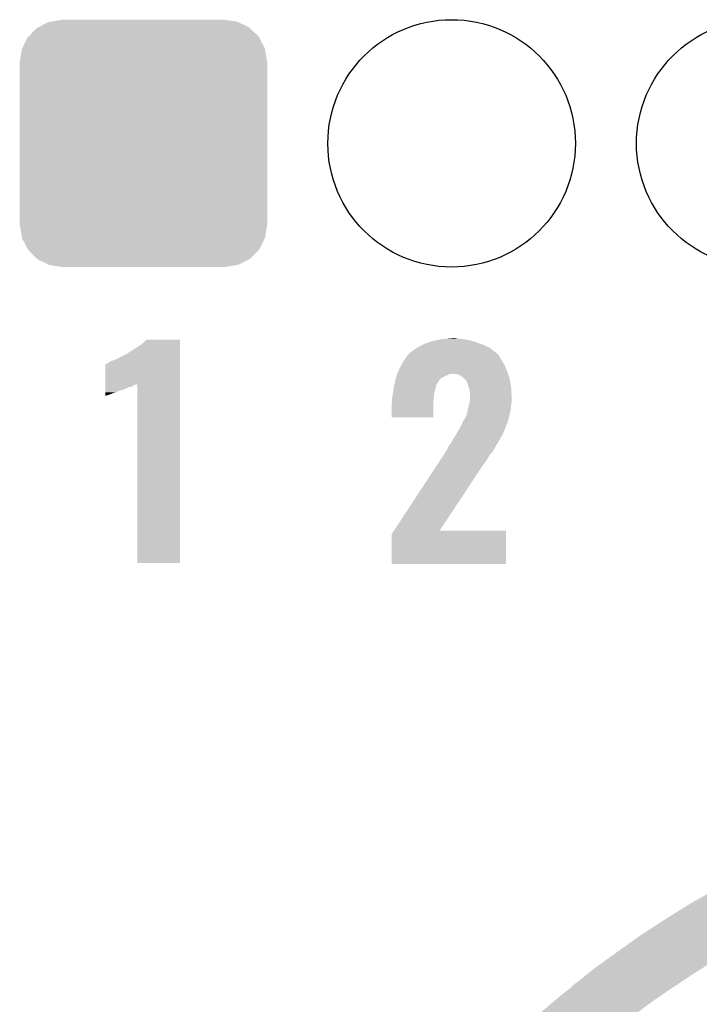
# Model space of a CAD drawing. Extents: x -1.3 to 24.2, y -3.9 to 39.2.
# Tile 24 of 34: x 5.6 to 8.9, y 19 to 23.8. Entities that reach past the tile are written whole.
import ezdxf

# ---------------------------------------------------------------- set-up
doc = ezdxf.new("R2010")
doc.units = 0
doc.layers.get('0').update_dxf_attribs({"linetype": 'CONTINUOUS'})
doc.layers.add('PRESSURE_24_CLICK_V100_GTO', color=14, linetype='CONTINUOUS')
doc.layers.add('PRESSURE_24_CLICK_V100_GTS', color=12, linetype='CONTINUOUS')

# ---------------------------------------------------------------- blocks, each defined once
blk = doc.blocks.new('ROUND_33')
blk.add_circle((0, 0), 0.602)
blk = doc.blocks.new('CUSTOM_48')
for points in [[(-0.512916, 0.564078), (-0.463036, 0.590212), (0.514762, 0.564078), (0.46108, 0.590212)], [(-0.463036, 0.590212), (-0.452138, 0.592028), (0.46108, 0.590212), (0.457348, 0.592028)], [(-0.452138, 0.592028), (-0.40005, 0.600706), (0.457348, 0.592028), (0.40005, 0.600706)], [(-0.40005, 0.600706), (-0.40005, 0.60198), (0.40005, 0.600706), (0.40005, 0.60198)], [(-0.559382, 0.519598), (-0.519598, 0.560576), (0.560576, 0.519598), (0.51837, 0.560576)], [(-0.519598, 0.560576), (-0.512916, 0.564078), (0.51837, 0.560576), (0.514762, 0.564078)], [(-0.58926, 0.463036), (-0.564078, 0.51476), (0.590212, 0.463036), (0.563112, 0.51476)], [(-0.564078, 0.51476), (-0.559382, 0.519598), (0.563112, 0.51476), (0.560576, 0.519598)], [(-0.600706, 0.40005), (-0.592028, 0.457348), (0.600706, 0.40005), (0.59116, 0.457348)], [(-0.592028, 0.457348), (-0.58926, 0.463036), (0.59116, 0.457348), (0.590212, 0.463036)], [(-0.60198, -0.40005), (-0.60198, 0.40005), (0.60198, -0.40005), (0.60198, 0.40005)], [(-0.591158, -0.457348), (-0.600706, -0.40005), (0.592028, -0.457348), (0.600706, -0.40005)], [(-0.590212, -0.463036), (-0.591158, -0.457348), (0.589258, -0.463036), (0.592028, -0.457348)], [(-0.563108, -0.514762), (-0.590212, -0.463036), (0.564078, -0.514762), (0.589258, -0.463036)], [(-0.560576, -0.519598), (-0.563108, -0.514762), (0.559382, -0.519598), (0.564078, -0.514762)], [(-0.518366, -0.560576), (-0.560576, -0.519598), (0.519598, -0.560576), (0.559382, -0.519598)], [(-0.51476, -0.564078), (-0.518366, -0.560576), (0.512914, -0.564078), (0.519598, -0.560576)], [(-0.461078, -0.590212), (-0.51476, -0.564078), (0.463036, -0.590212), (0.512914, -0.564078)], [(-0.457348, -0.592028), (-0.461078, -0.590212), (0.452136, -0.592028), (0.463036, -0.590212)], [(-0.40005, -0.600706), (-0.457348, -0.592028), (0.40005, -0.600706), (0.452136, -0.592028)], [(-0.40005, -0.60198), (-0.40005, -0.600706), (0.40005, -0.60198), (0.40005, -0.600706)]]:
    blk.add_solid(points)

msp = doc.modelspace()

# ---------------------------------------------------------------- linework, layer by layer
at = {"layer": 'PRESSURE_24_CLICK_V100_GTO'}
for points in [[(6.197598, 22.227538), (6.207734, 22.237674), (6.370318, 22.227538), (6.37032, 22.237674)], [(6.207734, 22.237674), (6.207762, 22.2377), (6.37032, 22.237674), (6.207762, 22.2377)], [(7.597142, 22.23008), (7.620002, 22.23516), (7.793992, 22.23008), (7.777482, 22.23516)], [(7.620002, 22.23516), (7.642862, 22.24024), (7.777482, 22.23516), (7.74446, 22.24024)], [(7.642862, 22.24024), (7.66953, 22.24278), (7.74446, 22.24024), (7.719062, 22.24278)], [(7.66953, 22.24278), (7.696198, 22.24532), (7.719062, 22.24278), (7.708902, 22.24532)], [(6.136642, 22.184362), (6.18236, 22.21484), (6.370318, 22.184362), (6.370318, 22.21484)], [(6.18236, 22.21484), (6.197598, 22.227538), (6.370318, 22.21484), (6.370318, 22.227538)], [(7.50316, 22.18436), (7.522206, 22.197058), (7.894318, 22.18436), (7.879076, 22.197058)], [(7.522206, 22.197058), (7.526018, 22.199598), (7.879076, 22.197058), (7.873574, 22.199598)], [(7.526018, 22.199598), (7.549606, 22.2123), (7.873574, 22.199598), (7.846058, 22.2123)], [(7.549606, 22.2123), (7.559042, 22.21738), (7.846058, 22.2123), (7.831836, 22.21738)], [(7.559042, 22.21738), (7.581902, 22.225), (7.831836, 22.21738), (7.8105, 22.225)], [(7.581902, 22.225), (7.597142, 22.23008), (7.8105, 22.225), (7.793992, 22.23008)], [(6.035036, 22.133562), (6.05282, 22.13864), (6.370316, 22.133562), (6.370316, 22.13864)], [(6.05282, 22.13864), (6.09346, 22.15896), (6.370316, 22.13864), (6.370318, 22.15896)], [(6.09346, 22.15896), (6.116316, 22.171662), (6.370318, 22.15896), (6.370318, 22.171662)], [(6.116316, 22.171662), (6.11886, 22.1742), (6.370318, 22.171662), (6.370318, 22.1742)], [(6.11886, 22.1742), (6.126482, 22.17928), (6.370318, 22.1742), (6.370318, 22.17928)], [(6.126482, 22.17928), (6.136642, 22.184362), (6.370318, 22.17928), (6.370318, 22.184362)], [(7.449822, 22.12086), (7.462884, 22.14118), (7.944614, 22.12086), (7.93242, 22.14118)], [(7.462884, 22.14118), (7.472682, 22.156422), (7.93242, 22.14118), (7.923712, 22.156422)], [(7.472682, 22.156422), (7.475218, 22.158958), (7.923712, 22.156422), (7.922262, 22.158958)], [(7.475218, 22.158958), (7.475222, 22.158962), (7.922262, 22.158958), (7.922258, 22.158962)], [(7.475222, 22.158962), (7.485382, 22.171662), (7.922258, 22.158962), (7.909558, 22.171662)], [(7.485382, 22.171662), (7.50316, 22.18436), (7.909558, 22.171662), (7.894318, 22.18436)], [(6.007108, 22.02176), (6.007126, 22.11832), (6.370314, 22.02176), (6.370316, 22.11832)], [(6.007126, 22.11832), (6.009644, 22.118322), (6.370316, 22.11832), (6.370316, 22.118322)], [(6.009644, 22.118322), (6.014722, 22.120862), (6.370316, 22.118322), (6.370316, 22.120862)], [(6.014722, 22.120862), (6.022338, 22.12594), (6.370316, 22.120862), (6.370316, 22.12594)], [(6.022338, 22.12594), (6.035036, 22.133562), (6.370316, 22.12594), (6.370316, 22.133562)], [(7.43204, 22.0853), (7.447282, 22.115784), (7.96036, 22.0853), (7.94766, 22.115784)], [(7.447282, 22.115784), (7.449822, 22.12086), (7.94766, 22.115784), (7.944614, 22.12086)], [(7.4168, 22.039582), (7.417592, 22.04212), (7.631008, 22.039582), (7.6327, 22.04212)], [(7.417592, 22.04212), (7.420766, 22.052278), (7.6327, 22.04212), (7.642864, 22.052278)], [(7.420766, 22.052278), (7.423148, 22.0599), (7.642864, 22.052278), (7.6581, 22.0599)], [(7.423148, 22.0599), (7.424736, 22.06498), (7.6581, 22.0599), (7.6708, 22.06498)], [(7.424736, 22.06498), (7.426324, 22.070058), (7.6708, 22.06498), (7.680956, 22.070058)], [(7.426324, 22.07006), (7.4295, 22.08022), (7.965804, 22.07006), (7.962176, 22.08022)], [(7.426324, 22.070058), (7.426324, 22.07006), (7.680956, 22.070058), (7.713978, 22.07006)], [(7.4295, 22.08022), (7.43204, 22.0853), (7.962176, 22.08022), (7.96036, 22.0853)], [(7.726682, 22.067522), (7.713978, 22.07006), (7.96671, 22.067522), (7.965804, 22.07006)], [(7.74192, 22.05736), (7.726682, 22.067522), (7.97034, 22.05736), (7.96671, 22.067522)], [(7.749548, 22.049738), (7.74192, 22.05736), (7.97306, 22.049738), (7.97034, 22.05736)], [(7.752084, 22.047202), (7.749548, 22.049738), (7.973508, 22.047202), (7.97306, 22.049738)], [(7.757154, 22.044662), (7.752084, 22.047202), (7.973956, 22.044662), (7.973508, 22.047202)], [(7.76478, 22.031962), (7.757154, 22.044662), (7.976198, 22.031962), (7.973956, 22.044662)], [(6.007104, 21.996398), (6.007106, 22.006558), (6.101078, 21.996398), (6.121398, 22.006558)], [(6.007104, 21.98878), (6.007104, 21.996398), (6.075678, 21.98878), (6.101078, 21.996398)], [(6.007106, 22.009098), (6.007108, 22.016718), (6.136642, 22.009098), (6.146798, 22.016718)], [(6.007106, 22.006558), (6.007106, 22.009098), (6.121398, 22.006558), (6.136642, 22.009098)], [(6.007108, 22.01926), (6.007108, 22.02176), (6.159498, 22.01926), (6.161994, 22.02176)], [(6.007108, 22.019258), (6.007108, 22.01926), (6.154418, 22.019258), (6.159498, 22.01926)], [(6.007108, 22.016718), (6.007108, 22.019258), (6.146798, 22.016718), (6.154418, 22.019258)], [(6.16204, 21.150606), (6.161994, 22.02176), (6.370294, 21.150606), (6.370314, 22.02176)], [(7.406276, 21.981158), (7.408454, 21.9964), (7.6073, 21.981158), (7.612378, 21.9964)], [(7.408454, 21.9964), (7.40918, 22.001478), (7.612378, 21.9964), (7.613394, 22.001478)], [(7.40918, 22.001478), (7.410704, 22.0091), (7.613394, 22.001478), (7.61492, 22.0091)], [(7.410704, 22.0091), (7.412734, 22.019254), (7.61492, 22.0091), (7.617458, 22.019254)], [(7.412734, 22.019254), (7.41375, 22.024334), (7.617458, 22.019254), (7.622534, 22.024334)], [(7.41375, 22.024334), (7.414258, 22.02688), (7.622534, 22.024334), (7.62254, 22.02688)], [(7.414258, 22.02688), (7.4168, 22.039582), (7.62254, 22.02688), (7.631008, 22.039582)], [(7.769862, 22.01926), (7.76478, 22.031962), (7.97844, 22.01926), (7.976198, 22.031962)], [(7.773672, 22.00656), (7.769862, 22.01926), (7.98068, 22.00656), (7.97844, 22.01926)], [(7.77748, 21.99386), (7.773672, 22.00656), (7.98135, 21.99386), (7.98068, 22.00656)], [(6.0071, 21.96846), (6.007102, 21.978618), (6.022338, 21.96846), (6.047738, 21.978618)], [(6.0071, 21.96592), (6.0071, 21.96846), (6.012178, 21.96592), (6.022338, 21.96846)], [(6.0071, 21.963424), (6.0071, 21.96592), (6.0071, 21.963424), (6.012178, 21.96592)], [(6.007102, 21.981158), (6.007104, 21.988778), (6.057898, 21.981158), (6.073136, 21.988778)], [(6.007102, 21.978618), (6.007102, 21.981158), (6.047738, 21.978618), (6.057898, 21.981158)], [(6.007104, 21.988778), (6.007104, 21.98878), (6.073136, 21.988778), (6.075678, 21.98878)], [(7.40156, 21.950682), (7.4041, 21.96592), (7.603912, 21.950682), (7.605606, 21.96592)], [(7.40156, 21.937982), (7.40156, 21.950682), (7.602502, 21.937982), (7.603912, 21.950682)], [(7.4041, 21.96592), (7.406276, 21.981158), (7.605606, 21.96592), (7.6073, 21.981158)], [(7.78002, 21.981162), (7.77748, 21.99386), (7.982018, 21.981162), (7.98135, 21.99386)], [(7.78002, 21.958302), (7.78002, 21.981162), (7.98322, 21.958302), (7.982018, 21.981162)], [(7.78002, 21.940522), (7.78002, 21.958302), (7.98322, 21.940522), (7.98322, 21.958302)], [(7.39902, 21.927822), (7.400924, 21.935438), (7.602216, 21.927822), (7.60222, 21.935438)], [(7.39902, 21.859266), (7.39902, 21.927822), (7.602194, 21.859266), (7.602216, 21.927822)], [(7.400924, 21.935438), (7.40156, 21.937982), (7.60222, 21.935438), (7.602502, 21.937982)], [(7.767682, 21.88464), (7.76986, 21.899882), (7.9756, 21.88464), (7.97941, 21.899882)], [(7.76986, 21.899882), (7.77131, 21.904958), (7.97941, 21.899882), (7.98068, 21.904958)], [(7.77131, 21.904958), (7.77494, 21.917658), (7.98068, 21.904958), (7.98068, 21.917658)], [(7.77494, 21.917658), (7.775504, 21.920198), (7.98068, 21.917658), (7.98068, 21.920198)], [(7.775504, 21.920198), (7.77889, 21.935438), (7.98068, 21.920198), (7.98322, 21.935438)], [(7.77889, 21.935438), (7.78002, 21.940522), (7.98322, 21.935438), (7.98322, 21.940522)], [(7.602194, 21.85924), (7.39902, 21.859266), (7.602194, 21.85924), (7.602194, 21.859266)], [(7.752082, 21.849076), (7.754622, 21.851624), (7.96723, 21.849076), (7.96783, 21.851624)], [(7.754622, 21.851624), (7.76224, 21.866862), (7.96783, 21.851624), (7.971416, 21.866862)], [(7.76224, 21.866862), (7.76732, 21.882102), (7.971416, 21.866862), (7.975002, 21.882102)], [(7.76732, 21.882102), (7.767682, 21.88464), (7.975002, 21.882102), (7.9756, 21.88464)], [(7.71906, 21.78812), (7.731758, 21.80844), (7.944272, 21.78812), (7.952738, 21.80844)], [(7.731758, 21.808442), (7.739378, 21.823678), (7.95274, 21.808442), (7.95782, 21.823678)], [(7.731758, 21.80844), (7.731758, 21.808442), (7.952738, 21.80844), (7.95274, 21.808442)], [(7.739378, 21.823678), (7.74446, 21.83384), (7.95782, 21.823678), (7.9629, 21.83384)], [(7.74446, 21.83384), (7.748272, 21.841462), (7.9629, 21.83384), (7.96544, 21.841462)], [(7.748272, 21.841462), (7.752082, 21.849076), (7.96544, 21.841462), (7.96723, 21.849076)], [(7.696202, 21.750022), (7.706358, 21.765258), (7.924072, 21.750022), (7.93278, 21.765258)], [(7.706358, 21.765258), (7.713414, 21.777958), (7.93278, 21.765258), (7.94004, 21.777958)], [(7.713414, 21.777958), (7.71906, 21.78812), (7.94004, 21.777958), (7.944272, 21.78812)], [(7.66572, 21.696682), (7.673342, 21.711922), (7.89323, 21.696682), (7.90194, 21.711922)], [(7.673342, 21.711922), (7.680962, 21.727156), (7.90194, 21.711922), (7.909558, 21.727156)], [(7.680962, 21.727156), (7.688572, 21.734774), (7.909558, 21.727156), (7.917174, 21.734774)], [(7.688572, 21.734774), (7.688582, 21.734784), (7.917174, 21.734774), (7.917174, 21.734784)], [(7.688582, 21.734784), (7.691118, 21.739858), (7.917174, 21.734784), (7.91718, 21.739858)], [(7.691118, 21.739858), (7.692392, 21.742404), (7.91718, 21.739858), (7.919718, 21.742404)], [(7.692392, 21.742404), (7.696202, 21.750022), (7.919718, 21.742404), (7.924072, 21.750022)], [(7.635716, 21.650962), (7.652382, 21.676358), (7.861302, 21.650962), (7.876538, 21.676358)], [(7.652382, 21.676358), (7.664054, 21.694144), (7.876538, 21.676358), (7.89178, 21.694144)], [(7.664054, 21.694144), (7.66572, 21.696682), (7.89178, 21.694144), (7.89323, 21.696682)], [(7.410688, 21.30806), (7.617378, 21.62302), (7.63275, 21.30806), (7.84098, 21.62302)], [(7.617378, 21.62302), (7.635716, 21.650962), (7.84098, 21.62302), (7.861302, 21.650962)], [(7.39902, 21.145526), (7.399024, 21.290284), (7.955254, 21.145526), (7.955276, 21.290284)], [(7.399024, 21.290284), (7.410672, 21.308034), (7.955276, 21.290284), (7.95528, 21.308034)], [(7.410672, 21.308034), (7.410688, 21.30806), (7.95528, 21.308034), (7.63275, 21.30806)], [(6.370294, 21.15058), (6.16204, 21.150606), (6.370294, 21.15058), (6.370294, 21.150606)], [(7.955254, 21.1455), (7.39902, 21.145526), (7.955254, 21.1455), (7.955254, 21.145526)], [(8.86339, 19.49958), (8.939468, 19.54276), (9.5123, 19.49958), (9.60882, 19.54276)], [(8.784976, 19.45132), (8.793148, 19.4564), (9.40308, 19.45132), (9.41324, 19.4564)], [(8.793148, 19.4564), (8.85444, 19.4945), (9.41324, 19.4564), (9.500644, 19.4945)], [(8.85444, 19.4945), (8.86339, 19.49958), (9.500644, 19.4945), (9.5123, 19.49958)], [(8.66902, 19.37766), (8.720702, 19.41068), (9.256522, 19.37766), (9.31926, 19.41068)], [(8.720702, 19.41068), (8.76046, 19.43608), (9.31926, 19.41068), (9.371646, 19.43608)], [(8.76046, 19.43608), (8.784976, 19.45132), (9.371646, 19.43608), (9.40308, 19.45132)], [(8.57758, 19.3167), (8.64235, 19.35988), (9.142856, 19.3167), (9.22274, 19.35988)], [(8.64235, 19.35988), (8.66902, 19.37766), (9.22274, 19.35988), (9.256522, 19.37766)], [(8.5689, 19.30908), (8.572502, 19.311622), (9.12876, 19.30908), (9.133462, 19.311622)], [(8.572502, 19.311622), (8.57758, 19.3167), (9.133462, 19.311622), (9.142856, 19.3167)], [(8.493336, 19.25574), (8.5689, 19.30908), (9.03478, 19.25574), (9.12876, 19.30908)], [(8.4158, 19.19986), (8.48614, 19.25066), (8.94334, 19.19986), (9.026466, 19.25066)], [(8.48614, 19.25066), (8.493336, 19.25574), (9.026466, 19.25066), (9.03478, 19.25574)], [(8.340324, 19.14144), (8.3947, 19.18462), (8.8519, 19.14144), (8.919486, 19.18462)], [(8.3947, 19.18462), (8.4158, 19.19986), (8.919486, 19.18462), (8.94334, 19.19986)], [(8.30834, 19.11604), (8.340324, 19.14144), (8.8138, 19.11604), (8.8519, 19.14144)], [(8.21182, 19.0373), (8.26579, 19.08048), (8.697488, 19.0373), (8.76046, 19.08048)], [(8.26579, 19.08048), (8.27532, 19.088104), (8.76046, 19.08048), (8.771896, 19.088104)], [(8.27532, 19.088104), (8.275328, 19.090646), (8.771896, 19.088104), (8.775708, 19.090646)], [(8.275328, 19.090646), (8.30834, 19.11604), (8.775708, 19.090646), (8.8138, 19.11604)], [(8.190864, 19.01952), (8.21182, 19.0373), (8.67156, 19.01952), (8.697488, 19.0373)], [(8.128, 18.96618), (8.190864, 19.01952), (8.599016, 18.96618), (8.67156, 19.01952)]]:
    msp.add_solid(points, dxfattribs=at)

# ---------------------------------------------------------------- block references
at = {"layer": 'PRESSURE_24_CLICK_V100_GTS'}
for name, p in [('CUSTOM_48', (6.19252, 23.19274)), ('ROUND_33', (7.69112, 23.19274)), ('ROUND_33', (9.19226, 23.19274))]:
    msp.add_blockref(name, p, dxfattribs=at)

doc.saveas('drawing.dxf')
